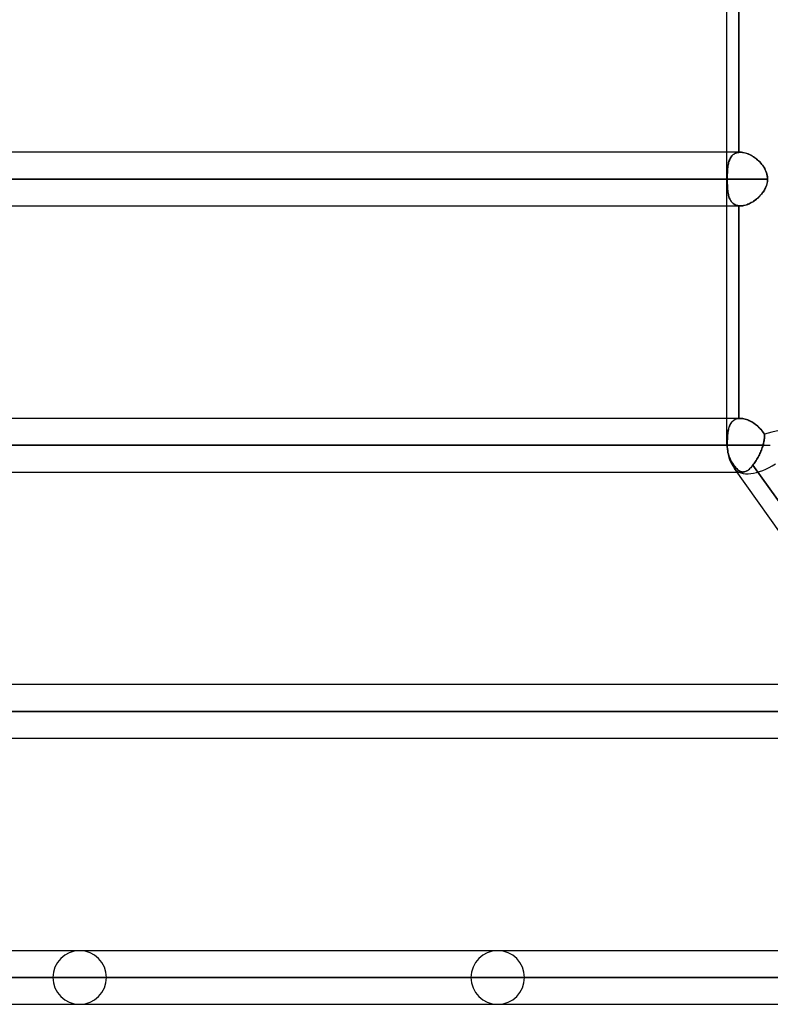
# Model space of a CAD drawing. Header units: millimetres. Extents: x -270 to 270, y -120 to 100.
# Tile 3 of 74: x -188 to -160, y -49 to -13. Entities that reach past the tile are written whole.
import ezdxf

# ---------------------------------------------------------------- set-up
doc = ezdxf.new("R2010")
doc.units = ezdxf.units.MM
doc.layers.add('MAIN-1', color=7, linetype='Continuous')
doc.layers.add('MAIN-2', color=7, linetype='Continuous')

msp = doc.modelspace()

# ---------------------------------------------------------------- linework, layer by layer
at = {"layer": 'MAIN-1'}
for p, q in [((-161.447, -28.489), (-161.447, -2.267)), ((-161.447, -17.481), (-221.65, -17.481)), ((-222.657, -18.489), (-161.447, -18.489)), ((-221.65, -19.496), (-161.447, -19.496)), ((-161.447, -27.481), (-221.65, -27.481)), ((-222.657, -28.489), (-161.447, -28.489)), ((-161.447, -28.489), (-159.818, -28.489)), ((-221.65, -29.496), (-161.074, -29.496)), ((-146.919, -49.366), (-161.167, -29.366)), ((-155.385, -37.481), (-211.575, -37.481)), ((-212.583, -38.489), (-154.667, -38.489)), ((-211.575, -39.496), (-153.95, -39.496)), ((-148.261, -47.481), (-201.5, -47.481)), ((-202.507, -48.489), (-147.543, -48.489)), ((-201.5, -49.496), (-146.814, -49.496))]:
    msp.add_line(p, q, dxfattribs=at)
msp.add_arc((-159.936, -28.489), 1.511, 180, 215.4669, dxfattribs=at)
for start_param, end_param in [(0, 1.470986), (-0.001291, 0)]:
    msp.add_ellipse((-159.936, -28.489), major_axis=(-1.231, -0.877), ratio=0.501864, start_param=start_param, end_param=end_param, dxfattribs=at)
at = {"layer": 'MAIN-2'}
for p, q in [((-161.005, -9.493), (-161.005, -17.485)), ((-161.005, -17.485), (-161.005, -9.493)), ((-160.945, -17.481), (-161.447, -17.481)), ((-161.359, -17.788), (-161.344, -17.75)), ((-161.343, -17.749), (-161.358, -17.786)), ((-161.344, -17.75), (-161.327, -17.714)), ((-161.326, -17.713), (-161.343, -17.749)), ((-161.327, -17.714), (-161.308, -17.68)), ((-161.307, -17.679), (-161.326, -17.713)), ((-161.308, -17.68), (-161.287, -17.649)), ((-161.286, -17.648), (-161.307, -17.679)), ((-161.287, -17.649), (-161.264, -17.62)), ((-161.263, -17.618), (-161.286, -17.648)), ((-161.264, -17.62), (-161.239, -17.593)), ((-161.238, -17.592), (-161.263, -17.618)), ((-161.239, -17.593), (-161.212, -17.569)), ((-161.211, -17.568), (-161.238, -17.592)), ((-161.212, -17.569), (-161.183, -17.547)), ((-161.182, -17.547), (-161.211, -17.568)), ((-161.183, -17.547), (-161.151, -17.529)), ((-161.15, -17.528), (-161.182, -17.547)), ((-161.151, -17.529), (-161.118, -17.513)), ((-161.117, -17.513), (-161.15, -17.528)), ((-161.118, -17.513), (-161.082, -17.5)), ((-161.081, -17.5), (-161.117, -17.513)), ((-161.082, -17.5), (-161.044, -17.491)), ((-161.044, -17.491), (-161.081, -17.5)), ((-161.044, -17.491), (-161.005, -17.485)), ((-161.005, -17.485), (-161.044, -17.491)), ((-160.996, -17.484), (-161.005, -17.485)), ((-161.005, -17.485), (-160.996, -17.484)), ((-160.988, -17.483), (-160.996, -17.484)), ((-160.996, -17.484), (-160.988, -17.483)), ((-160.979, -17.482), (-160.988, -17.483)), ((-160.988, -17.483), (-160.979, -17.482)), ((-160.971, -17.482), (-160.979, -17.482)), ((-160.979, -17.482), (-160.971, -17.482)), ((-160.962, -17.482), (-160.971, -17.482)), ((-160.971, -17.482), (-160.962, -17.482)), ((-160.954, -17.481), (-160.962, -17.482)), ((-160.962, -17.482), (-160.954, -17.481)), ((-160.945, -17.481), (-160.954, -17.481)), ((-160.954, -17.481), (-160.945, -17.481)), ((-160.898, -17.483), (-160.945, -17.481)), ((-160.945, -17.481), (-160.904, -17.483)), ((-160.904, -17.483), (-160.861, -17.487)), ((-160.85, -17.489), (-160.898, -17.483)), ((-160.861, -17.487), (-160.818, -17.494)), ((-160.801, -17.498), (-160.85, -17.489)), ((-160.818, -17.494), (-160.775, -17.504)), ((-160.751, -17.511), (-160.801, -17.498)), ((-160.775, -17.504), (-160.73, -17.517)), ((-160.701, -17.527), (-160.751, -17.511)), ((-160.73, -17.517), (-160.685, -17.533)), ((-160.65, -17.546), (-160.701, -17.527)), ((-160.685, -17.533), (-160.64, -17.551)), ((-160.599, -17.569), (-160.65, -17.546)), ((-160.64, -17.551), (-160.595, -17.571)), ((-160.549, -17.594), (-160.599, -17.569)), ((-160.595, -17.571), (-160.55, -17.594)), ((-160.55, -17.594), (-160.505, -17.619)), ((-160.498, -17.623), (-160.549, -17.594)), ((-160.505, -17.619), (-160.461, -17.646)), ((-160.449, -17.654), (-160.498, -17.623)), ((-160.461, -17.646), (-160.417, -17.675)), ((-160.4, -17.687), (-160.449, -17.654)), ((-160.417, -17.675), (-160.374, -17.706)), ((-160.353, -17.723), (-160.4, -17.687)), ((-160.374, -17.706), (-160.333, -17.739)), ((-160.306, -17.762), (-160.353, -17.723)), ((-160.333, -17.739), (-160.292, -17.774)), ((-161.422, -18.104), (-161.426, -18.155)), ((-161.426, -18.157), (-161.422, -18.105)), ((-161.417, -18.053), (-161.422, -18.104)), ((-161.422, -18.105), (-161.417, -18.055)), ((-161.41, -18.004), (-161.417, -18.053)), ((-161.417, -18.055), (-161.411, -18.006)), ((-161.411, -18.006), (-161.403, -17.959)), ((-161.403, -17.957), (-161.41, -18.004)), ((-161.394, -17.912), (-161.403, -17.957)), ((-161.403, -17.959), (-161.394, -17.914)), ((-161.384, -17.868), (-161.394, -17.912)), ((-161.394, -17.914), (-161.384, -17.87)), ((-161.372, -17.826), (-161.384, -17.868)), ((-161.384, -17.87), (-161.372, -17.828)), ((-161.358, -17.786), (-161.372, -17.826)), ((-161.372, -17.828), (-161.359, -17.788)), ((-160.261, -17.802), (-160.306, -17.762)), ((-160.292, -17.774), (-160.253, -17.81)), ((-160.218, -17.844), (-160.261, -17.802)), ((-160.253, -17.81), (-160.216, -17.847)), ((-160.177, -17.889), (-160.218, -17.844)), ((-160.216, -17.847), (-160.18, -17.886)), ((-160.18, -17.886), (-160.146, -17.925)), ((-160.138, -17.936), (-160.177, -17.889)), ((-160.146, -17.925), (-160.114, -17.966)), ((-160.101, -17.984), (-160.138, -17.936)), ((-160.114, -17.966), (-160.084, -18.008)), ((-160.066, -18.034), (-160.101, -17.984)), ((-160.084, -18.008), (-160.055, -18.052)), ((-160.035, -18.086), (-160.066, -18.034)), ((-160.055, -18.052), (-160.029, -18.096)), ((-160.007, -18.14), (-160.035, -18.086)), ((-160.029, -18.096), (-160.006, -18.142)), ((-161.437, -18.489), (-222.657, -18.489)), ((-159.922, -18.489), (-220.643, -18.489)), ((-220.643, -18.489), (-159.922, -18.489)), ((-161.437, -18.489), (-161.436, -18.432)), ((-161.436, -18.432), (-161.437, -18.489)), ((-161.437, -18.489), (-161.436, -18.545)), ((-161.436, -18.545), (-161.437, -18.489)), ((-161.436, -18.375), (-161.434, -18.319)), ((-161.434, -18.319), (-161.436, -18.375)), ((-161.436, -18.432), (-161.436, -18.375)), ((-161.436, -18.375), (-161.436, -18.432)), ((-161.432, -18.263), (-161.434, -18.319)), ((-161.434, -18.319), (-161.432, -18.264)), ((-161.43, -18.209), (-161.432, -18.263)), ((-161.432, -18.264), (-161.43, -18.21)), ((-161.426, -18.155), (-161.43, -18.209)), ((-161.43, -18.21), (-161.426, -18.157)), ((-159.982, -18.195), (-160.007, -18.14)), ((-160.006, -18.142), (-159.984, -18.189)), ((-159.984, -18.189), (-159.966, -18.237)), ((-159.961, -18.252), (-159.982, -18.195)), ((-159.966, -18.237), (-159.95, -18.287)), ((-159.944, -18.309), (-159.961, -18.252)), ((-159.95, -18.287), (-159.938, -18.337)), ((-159.932, -18.368), (-159.944, -18.309)), ((-159.938, -18.337), (-159.929, -18.387)), ((-159.925, -18.429), (-159.932, -18.368)), ((-159.929, -18.387), (-159.924, -18.438)), ((-159.922, -18.489), (-159.925, -18.429)), ((-159.924, -18.438), (-159.922, -18.489)), ((-159.924, -18.544), (-159.922, -18.489)), ((-159.922, -18.489), (-159.924, -18.537)), ((-161.436, -18.545), (-161.436, -18.601)), ((-161.436, -18.602), (-161.436, -18.545)), ((-161.436, -18.601), (-161.434, -18.657)), ((-161.434, -18.657), (-161.436, -18.602)), ((-161.434, -18.657), (-161.432, -18.713)), ((-161.432, -18.713), (-161.434, -18.657)), ((-161.432, -18.713), (-161.43, -18.767)), ((-161.43, -18.767), (-161.432, -18.713)), ((-161.43, -18.767), (-161.426, -18.819)), ((-161.426, -18.821), (-161.43, -18.767)), ((-161.426, -18.819), (-161.422, -18.871)), ((-161.422, -18.872), (-161.426, -18.821)), ((-160.045, -18.908), (-160.018, -18.86)), ((-160.017, -18.859), (-160.04, -18.901)), ((-160.018, -18.86), (-159.994, -18.81)), ((-159.996, -18.815), (-160.017, -18.859)), ((-159.977, -18.771), (-159.996, -18.815)), ((-159.994, -18.81), (-159.973, -18.758)), ((-159.961, -18.726), (-159.977, -18.771)), ((-159.973, -18.758), (-159.955, -18.706)), ((-159.947, -18.679), (-159.961, -18.726)), ((-159.955, -18.706), (-159.941, -18.652)), ((-159.936, -18.632), (-159.947, -18.679)), ((-159.941, -18.652), (-159.93, -18.598)), ((-159.929, -18.585), (-159.936, -18.632)), ((-159.93, -18.598), (-159.924, -18.544)), ((-159.924, -18.537), (-159.929, -18.585)), ((-161.422, -18.871), (-161.417, -18.921)), ((-161.417, -18.923), (-161.422, -18.872)), ((-161.417, -18.921), (-161.411, -18.97)), ((-161.411, -18.971), (-161.417, -18.923)), ((-161.411, -18.97), (-161.403, -19.017)), ((-161.403, -19.019), (-161.411, -18.971)), ((-161.403, -19.017), (-161.394, -19.063)), ((-161.394, -19.064), (-161.403, -19.019)), ((-161.394, -19.063), (-161.384, -19.106)), ((-161.384, -19.108), (-161.394, -19.064)), ((-161.384, -19.106), (-161.373, -19.148)), ((-161.372, -19.15), (-161.384, -19.108)), ((-161.373, -19.148), (-161.359, -19.188)), ((-161.359, -19.19), (-161.372, -19.15)), ((-161.359, -19.188), (-161.344, -19.227)), ((-161.343, -19.228), (-161.359, -19.19)), ((-161.344, -19.227), (-161.327, -19.263)), ((-161.326, -19.264), (-161.343, -19.228)), ((-160.331, -19.237), (-160.37, -19.268)), ((-160.339, -19.243), (-160.295, -19.207)), ((-160.293, -19.205), (-160.331, -19.237)), ((-160.295, -19.207), (-160.254, -19.168)), ((-160.256, -19.171), (-160.293, -19.205)), ((-160.221, -19.135), (-160.256, -19.171)), ((-160.254, -19.168), (-160.214, -19.129)), ((-160.186, -19.099), (-160.221, -19.135)), ((-160.214, -19.129), (-160.176, -19.087)), ((-160.153, -19.061), (-160.186, -19.099)), ((-160.176, -19.087), (-160.14, -19.045)), ((-160.122, -19.023), (-160.153, -19.061)), ((-160.14, -19.045), (-160.106, -19.001)), ((-160.093, -18.983), (-160.122, -19.023)), ((-160.106, -19.001), (-160.074, -18.956)), ((-160.066, -18.942), (-160.093, -18.983)), ((-160.074, -18.956), (-160.045, -18.908)), ((-160.04, -18.901), (-160.066, -18.942)), ((-161.447, -19.496), (-160.945, -19.496)), ((-161.327, -19.263), (-161.308, -19.296)), ((-161.308, -19.298), (-161.326, -19.264)), ((-161.308, -19.296), (-161.287, -19.328)), ((-161.287, -19.329), (-161.308, -19.298)), ((-161.287, -19.328), (-161.264, -19.357)), ((-161.264, -19.358), (-161.287, -19.329)), ((-161.264, -19.357), (-161.239, -19.384)), ((-161.239, -19.385), (-161.264, -19.358)), ((-161.239, -19.384), (-161.212, -19.408)), ((-161.212, -19.409), (-161.239, -19.385)), ((-161.212, -19.408), (-161.183, -19.43)), ((-161.182, -19.43), (-161.212, -19.409)), ((-161.183, -19.43), (-161.151, -19.449)), ((-161.151, -19.449), (-161.182, -19.43)), ((-161.151, -19.449), (-161.118, -19.464)), ((-161.117, -19.465), (-161.151, -19.449)), ((-161.118, -19.464), (-161.082, -19.477)), ((-161.081, -19.477), (-161.117, -19.465)), ((-161.082, -19.477), (-161.044, -19.487)), ((-161.044, -19.487), (-161.081, -19.477)), ((-161.044, -19.487), (-161.005, -19.493)), ((-161.005, -19.493), (-161.044, -19.487)), ((-161.005, -19.493), (-160.995, -19.494)), ((-160.995, -19.494), (-161.005, -19.493)), ((-161.005, -19.493), (-161.005, -27.485)), ((-161.005, -27.485), (-161.005, -19.493)), ((-160.995, -19.494), (-160.985, -19.495)), ((-160.985, -19.495), (-160.995, -19.494)), ((-160.985, -19.495), (-160.975, -19.495)), ((-160.975, -19.495), (-160.985, -19.495)), ((-160.975, -19.495), (-160.965, -19.496)), ((-160.965, -19.496), (-160.975, -19.495)), ((-160.965, -19.496), (-160.954, -19.496)), ((-160.955, -19.496), (-160.965, -19.496)), ((-160.944, -19.496), (-160.955, -19.496)), ((-160.954, -19.496), (-160.944, -19.496)), ((-160.944, -19.496), (-160.9, -19.495)), ((-160.906, -19.495), (-160.944, -19.496)), ((-160.866, -19.491), (-160.906, -19.495)), ((-160.9, -19.495), (-160.855, -19.49)), ((-160.826, -19.485), (-160.866, -19.491)), ((-160.855, -19.49), (-160.81, -19.481)), ((-160.785, -19.476), (-160.826, -19.485)), ((-160.81, -19.481), (-160.763, -19.47)), ((-160.744, -19.465), (-160.785, -19.476)), ((-160.763, -19.47), (-160.715, -19.456)), ((-160.702, -19.451), (-160.744, -19.465)), ((-160.715, -19.456), (-160.667, -19.438)), ((-160.66, -19.435), (-160.702, -19.451)), ((-160.667, -19.438), (-160.619, -19.418)), ((-160.618, -19.417), (-160.66, -19.435)), ((-160.619, -19.418), (-160.571, -19.395)), ((-160.576, -19.397), (-160.618, -19.417)), ((-160.534, -19.375), (-160.576, -19.397)), ((-160.571, -19.395), (-160.523, -19.369)), ((-160.492, -19.351), (-160.534, -19.375)), ((-160.523, -19.369), (-160.476, -19.341)), ((-160.451, -19.325), (-160.492, -19.351)), ((-160.476, -19.341), (-160.429, -19.31)), ((-160.41, -19.297), (-160.451, -19.325)), ((-160.429, -19.31), (-160.383, -19.278)), ((-160.37, -19.268), (-160.41, -19.297)), ((-160.383, -19.278), (-160.339, -19.243)), ((-160.945, -27.481), (-161.447, -27.481)), ((-161.351, -27.767), (-161.334, -27.729)), ((-161.326, -27.714), (-161.343, -27.75)), ((-161.334, -27.729), (-161.315, -27.693)), ((-161.308, -27.68), (-161.326, -27.714)), ((-161.315, -27.693), (-161.294, -27.659)), ((-161.287, -27.648), (-161.308, -27.68)), ((-161.294, -27.659), (-161.271, -27.628)), ((-161.264, -27.619), (-161.287, -27.648)), ((-161.271, -27.628), (-161.246, -27.599)), ((-161.239, -27.593), (-161.264, -27.619)), ((-161.246, -27.599), (-161.218, -27.574)), ((-161.212, -27.568), (-161.239, -27.593)), ((-161.218, -27.574), (-161.188, -27.551)), ((-161.182, -27.547), (-161.212, -27.568)), ((-161.188, -27.551), (-161.156, -27.531)), ((-161.151, -27.529), (-161.182, -27.547)), ((-161.156, -27.531), (-161.121, -27.515)), ((-161.117, -27.513), (-161.151, -27.529)), ((-161.121, -27.515), (-161.085, -27.501)), ((-161.082, -27.5), (-161.117, -27.513)), ((-161.085, -27.501), (-161.046, -27.491)), ((-161.044, -27.491), (-161.082, -27.5)), ((-161.046, -27.491), (-161.005, -27.485)), ((-161.005, -27.485), (-161.044, -27.491)), ((-160.995, -27.484), (-161.005, -27.485)), ((-161.005, -27.485), (-160.995, -27.484)), ((-160.985, -27.483), (-160.995, -27.484)), ((-160.995, -27.484), (-160.985, -27.483)), ((-160.975, -27.482), (-160.985, -27.483)), ((-160.985, -27.483), (-160.975, -27.482)), ((-160.965, -27.482), (-160.975, -27.482)), ((-160.975, -27.482), (-160.965, -27.482)), ((-160.955, -27.481), (-160.965, -27.482)), ((-160.965, -27.482), (-160.955, -27.481)), ((-160.945, -27.481), (-160.955, -27.481)), ((-160.955, -27.481), (-160.945, -27.481)), ((-160.901, -27.483), (-160.945, -27.481)), ((-160.945, -27.481), (-160.901, -27.483)), ((-160.855, -27.488), (-160.901, -27.483)), ((-160.901, -27.483), (-160.857, -27.488)), ((-160.857, -27.488), (-160.811, -27.496)), ((-160.808, -27.496), (-160.855, -27.488)), ((-160.811, -27.496), (-160.764, -27.507)), ((-160.761, -27.508), (-160.808, -27.496)), ((-160.764, -27.507), (-160.717, -27.521)), ((-160.713, -27.523), (-160.761, -27.508)), ((-160.717, -27.521), (-160.669, -27.539)), ((-160.664, -27.541), (-160.713, -27.523)), ((-160.669, -27.539), (-160.621, -27.559)), ((-160.616, -27.561), (-160.664, -27.541)), ((-160.621, -27.559), (-160.574, -27.581)), ((-160.567, -27.585), (-160.616, -27.561)), ((-160.574, -27.581), (-160.526, -27.607)), ((-160.519, -27.611), (-160.567, -27.585)), ((-160.526, -27.607), (-160.479, -27.635)), ((-160.471, -27.639), (-160.519, -27.611)), ((-160.479, -27.635), (-160.432, -27.665)), ((-160.424, -27.67), (-160.471, -27.639)), ((-160.432, -27.665), (-160.387, -27.697)), ((-160.379, -27.703), (-160.424, -27.67)), ((-160.387, -27.697), (-160.342, -27.732)), ((-160.334, -27.738), (-160.379, -27.703)), ((-160.342, -27.732), (-160.298, -27.768)), ((-160.291, -27.775), (-160.334, -27.738)), ((-161.422, -28.105), (-161.426, -28.156)), ((-161.425, -28.145), (-161.421, -28.091)), ((-161.417, -28.054), (-161.422, -28.105)), ((-161.421, -28.091), (-161.415, -28.04)), ((-161.41, -28.005), (-161.417, -28.054)), ((-161.415, -28.04), (-161.408, -27.989)), ((-161.403, -27.958), (-161.41, -28.005)), ((-161.408, -27.989), (-161.4, -27.941)), ((-161.394, -27.913), (-161.403, -27.958)), ((-161.4, -27.941), (-161.39, -27.895)), ((-161.384, -27.869), (-161.394, -27.913)), ((-161.39, -27.895), (-161.379, -27.85)), ((-161.372, -27.827), (-161.384, -27.869)), ((-161.379, -27.85), (-161.366, -27.808)), ((-161.359, -27.787), (-161.372, -27.827)), ((-161.366, -27.808), (-161.351, -27.767)), ((-161.343, -27.75), (-161.359, -27.787)), ((-160.298, -27.768), (-160.256, -27.807)), ((-160.249, -27.814), (-160.291, -27.775)), ((-160.256, -27.807), (-160.216, -27.847)), ((-160.21, -27.854), (-160.249, -27.814)), ((-160.216, -27.847), (-160.177, -27.889)), ((-160.172, -27.895), (-160.21, -27.854)), ((-160.177, -27.889), (-160.139, -27.933)), ((-160.136, -27.938), (-160.172, -27.895)), ((-160.139, -27.933), (-160.104, -27.979)), ((-160.102, -27.982), (-160.136, -27.938)), ((-160.104, -27.979), (-160.071, -28.027)), ((-160.07, -28.028), (-160.102, -27.982)), ((-160.071, -28.027), (-160.041, -28.076)), ((-160.041, -28.076), (-160.07, -28.028)), ((-160.041, -28.076), (-160.039, -28.115)), ((-160.039, -28.112), (-160.041, -28.076)), ((-160.038, -28.148), (-160.039, -28.112)), ((-160.039, -28.115), (-160.038, -28.154)), ((-161.437, -28.489), (-161.436, -28.429)), ((-161.436, -28.432), (-161.437, -28.489)), ((-161.436, -28.371), (-161.434, -28.313)), ((-161.434, -28.319), (-161.436, -28.375)), ((-161.436, -28.429), (-161.436, -28.371)), ((-161.436, -28.375), (-161.436, -28.432)), ((-161.434, -28.313), (-161.432, -28.256)), ((-161.432, -28.264), (-161.434, -28.319)), ((-161.432, -28.256), (-161.429, -28.2)), ((-161.43, -28.209), (-161.432, -28.264)), ((-161.426, -28.156), (-161.43, -28.209)), ((-161.429, -28.2), (-161.425, -28.145)), ((-160.079, -28.446), (-160.091, -28.489)), ((-160.091, -28.489), (-160.081, -28.45)), ((-160.081, -28.45), (-160.071, -28.412)), ((-160.069, -28.403), (-160.079, -28.446)), ((-160.071, -28.412), (-160.063, -28.374)), ((-160.06, -28.36), (-160.069, -28.403)), ((-160.063, -28.374), (-160.056, -28.336)), ((-160.053, -28.318), (-160.06, -28.36)), ((-160.056, -28.336), (-160.049, -28.298)), ((-160.047, -28.276), (-160.053, -28.318)), ((-160.049, -28.298), (-160.045, -28.26)), ((-160.042, -28.235), (-160.047, -28.276)), ((-160.045, -28.26), (-160.041, -28.222)), ((-160.039, -28.194), (-160.042, -28.235)), ((-160.041, -28.222), (-160.039, -28.185)), ((-160.039, -28.185), (-160.038, -28.148)), ((-160.038, -28.154), (-160.039, -28.194)), ((-161.437, -28.489), (-222.657, -28.489)), ((-160.091, -28.489), (-220.643, -28.489)), ((-220.643, -28.489), (-160.091, -28.489)), ((-161.447, -28.489), (-159.818, -28.489)), ((-161.447, -28.489), (-161.437, -28.489)), ((-161.437, -28.489), (-161.435, -28.554)), ((-161.435, -28.554), (-161.437, -28.489)), ((-161.435, -28.554), (-161.43, -28.622)), ((-161.43, -28.622), (-161.435, -28.554)), ((-161.43, -28.622), (-161.421, -28.69)), ((-161.421, -28.69), (-161.43, -28.622)), ((-161.421, -28.69), (-161.409, -28.757)), ((-161.409, -28.757), (-161.421, -28.69)), ((-161.409, -28.757), (-161.394, -28.821)), ((-161.394, -28.821), (-161.409, -28.757)), ((-161.394, -28.821), (-161.377, -28.882)), ((-161.377, -28.882), (-161.394, -28.821)), ((-160.252, -28.891), (-160.23, -28.848)), ((-160.23, -28.848), (-160.252, -28.891)), ((-160.23, -28.848), (-160.209, -28.804)), ((-160.209, -28.804), (-160.23, -28.848)), ((-160.209, -28.804), (-160.189, -28.759)), ((-160.189, -28.759), (-160.209, -28.804)), ((-160.189, -28.759), (-160.17, -28.714)), ((-160.17, -28.714), (-160.189, -28.759)), ((-160.152, -28.669), (-160.17, -28.714)), ((-160.17, -28.714), (-160.152, -28.67)), ((-160.152, -28.67), (-160.135, -28.624)), ((-160.135, -28.624), (-160.152, -28.669)), ((-160.135, -28.624), (-160.119, -28.579)), ((-160.119, -28.579), (-160.135, -28.624)), ((-160.119, -28.579), (-160.104, -28.534)), ((-160.104, -28.534), (-160.119, -28.579)), ((-160.104, -28.534), (-160.091, -28.489)), ((-160.091, -28.489), (-160.104, -28.534)), ((-161.377, -28.882), (-161.356, -28.941)), ((-161.356, -28.941), (-161.377, -28.882)), ((-161.356, -28.941), (-161.331, -29.001)), ((-161.331, -29.001), (-161.356, -28.941)), ((-161.331, -29.001), (-161.303, -29.06)), ((-161.303, -29.06), (-161.331, -29.001)), ((-161.303, -29.06), (-161.273, -29.115)), ((-161.273, -29.115), (-161.303, -29.06)), ((-161.273, -29.115), (-161.24, -29.166)), ((-161.24, -29.166), (-161.273, -29.115)), ((-161.24, -29.166), (-161.207, -29.214)), ((-161.211, -29.207), (-161.24, -29.166)), ((-161.183, -29.246), (-161.211, -29.207)), ((-161.207, -29.214), (-161.174, -29.258)), ((-160.445, -29.205), (-160.47, -29.239)), ((-160.47, -29.239), (-160.445, -29.206)), ((-160.445, -29.206), (-160.42, -29.171)), ((-160.42, -29.171), (-160.445, -29.205)), ((-160.42, -29.171), (-160.395, -29.134)), ((-160.394, -29.134), (-160.42, -29.171)), ((-160.395, -29.134), (-160.369, -29.096)), ((-160.369, -29.096), (-160.394, -29.134)), ((-160.369, -29.096), (-160.345, -29.057)), ((-160.345, -29.057), (-160.369, -29.096)), ((-160.345, -29.057), (-160.321, -29.017)), ((-160.321, -29.017), (-160.345, -29.057)), ((-160.321, -29.017), (-160.297, -28.976)), ((-160.297, -28.976), (-160.321, -29.017)), ((-160.297, -28.976), (-160.274, -28.934)), ((-160.274, -28.934), (-160.297, -28.976)), ((-160.274, -28.934), (-160.252, -28.891)), ((-160.252, -28.891), (-160.274, -28.934)), ((-161.155, -29.282), (-161.183, -29.246)), ((-161.174, -29.258), (-161.142, -29.298)), ((-161.128, -29.315), (-161.155, -29.282)), ((-161.142, -29.298), (-161.111, -29.335)), ((-161.101, -29.346), (-161.128, -29.315)), ((-161.111, -29.335), (-161.08, -29.368)), ((-161.074, -29.374), (-161.101, -29.346)), ((-161.08, -29.368), (-161.05, -29.398)), ((-161.048, -29.4), (-161.074, -29.374)), ((-161.074, -29.496), (-160.842, -29.496)), ((-161.05, -29.398), (-161.02, -29.424)), ((-161.022, -29.422), (-161.048, -29.4)), ((-160.997, -29.441), (-161.022, -29.422)), ((-161.02, -29.424), (-160.991, -29.445)), ((-160.972, -29.458), (-160.997, -29.441)), ((-160.991, -29.445), (-160.962, -29.463)), ((-160.947, -29.471), (-160.972, -29.458)), ((-160.962, -29.463), (-160.933, -29.477)), ((-160.922, -29.482), (-160.947, -29.471)), ((-160.933, -29.477), (-160.905, -29.487)), ((-160.897, -29.489), (-160.922, -29.482)), ((-160.905, -29.487), (-160.876, -29.494)), ((-160.872, -29.494), (-160.897, -29.489)), ((-160.876, -29.494), (-160.846, -29.496)), ((-160.846, -29.496), (-160.872, -29.494)), ((-160.846, -29.496), (-160.818, -29.495)), ((-160.822, -29.495), (-160.846, -29.496)), ((-160.797, -29.492), (-160.822, -29.495)), ((-160.818, -29.495), (-160.789, -29.49)), ((-160.772, -29.486), (-160.797, -29.492)), ((-160.789, -29.49), (-160.759, -29.481)), ((-160.747, -29.477), (-160.772, -29.486)), ((-160.759, -29.481), (-160.729, -29.469)), ((-160.721, -29.465), (-160.747, -29.477)), ((-160.729, -29.469), (-160.699, -29.453)), ((-160.695, -29.451), (-160.721, -29.465)), ((-160.699, -29.453), (-160.668, -29.434)), ((-160.668, -29.434), (-160.695, -29.451)), ((-160.668, -29.434), (-160.636, -29.41)), ((-160.641, -29.414), (-160.668, -29.434)), ((-160.613, -29.391), (-160.641, -29.414)), ((-160.636, -29.41), (-160.604, -29.383)), ((-160.585, -29.366), (-160.613, -29.391)), ((-160.604, -29.383), (-160.571, -29.352)), ((-160.556, -29.338), (-160.585, -29.366)), ((-160.571, -29.352), (-160.537, -29.317)), ((-160.528, -29.307), (-160.556, -29.338)), ((-160.537, -29.317), (-160.504, -29.28)), ((-160.499, -29.274), (-160.528, -29.307)), ((-160.504, -29.28), (-160.47, -29.239)), ((-160.47, -29.239), (-160.499, -29.274)), ((-154.355, -37.823), (-160.47, -29.239)), ((-160.47, -29.239), (-154.355, -37.823)), ((-154.431, -38.489), (-212.583, -38.489)), ((-152.963, -38.489), (-210.567, -38.489)), ((-210.567, -38.489), (-152.963, -38.489)), ((-147.305, -48.489), (-202.507, -48.489)), ((-145.98, -48.489), (-200.493, -48.489)), ((-200.493, -48.489), (-145.98, -48.489)), ((-186.791, -48.489), (-136.286, -48.489)), ((-136.286, -48.489), (-186.791, -48.489)), ((-134.861, -48.489), (-184.775, -48.489)), ((-184.775, -48.489), (-134.861, -48.489)), ((-171.073, -48.489), (-125.166, -48.489)), ((-125.166, -48.489), (-171.073, -48.489)), ((-123.74, -48.489), (-169.059, -48.489)), ((-169.059, -48.489), (-123.74, -48.489))]:
    msp.add_line(p, q, dxfattribs=at)
for centre, start, end in [((-185.783, -48.489), 0, 180), ((-170.066, -48.489), 0, 180), ((-185.783, -48.489), 180, 0), ((-170.066, -48.489), 180, 0)]:
    msp.add_arc(centre, 1.008, start, end, dxfattribs=at)
for major_axis, ratio, start_param, end_param in [((1.506, 0.481), 0.269104, 0.085122, 1.554402), ((1.506, 0.481), 0.269104, 0.085122, 1.554402), ((-1.231, -0.877), 0.501864, -0.27339, -0.001291), ((-1.231, -0.877), 0.501864, -0.27339, -0.001291), ((-1.231, -0.877), 0.501864, 0, 1.470986)]:
    msp.add_ellipse((-159.936, -28.489), major_axis=major_axis, ratio=ratio, start_param=start_param, end_param=end_param, dxfattribs=at)

doc.saveas('drawing.dxf')
